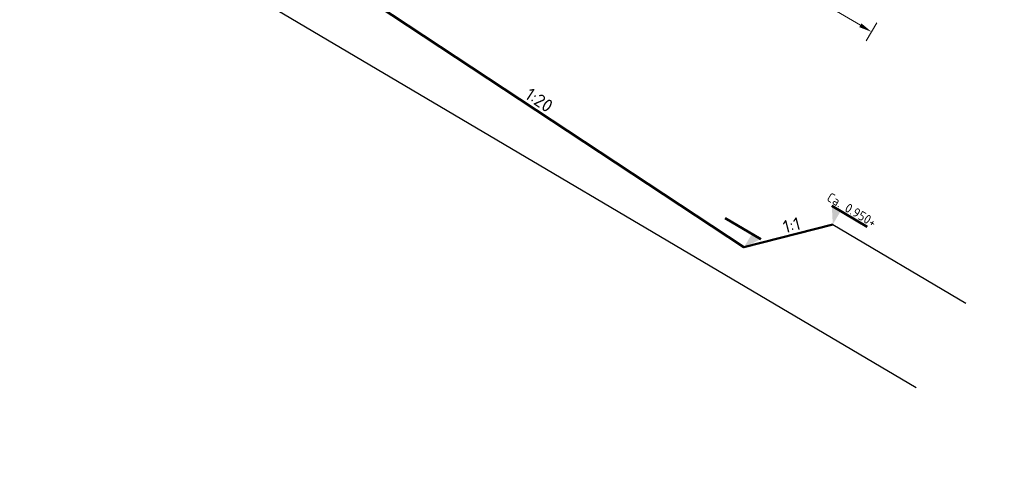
# Model space of a CAD drawing. Header units: metres. Extents: x 90722 to 92458, y 464239 to 465276.
# Tile 20 of 33: x 91573.7 to 91583.25, y 465136.85 to 465141.28. Entities that reach past the tile are written whole.
import ezdxf
from ezdxf.enums import TextEntityAlignment as Align

# ---------------------------------------------------------------- set-up
doc = ezdxf.new("R2010")
doc.units = ezdxf.units.M
doc.linetypes.add('AL-NAP_LIJN', pattern=[15.25, 12, -1.5, 0.25, -1.5])
for name, color, linetype, lineweight in [('B-WE-GW-MAAIVELD-GD', 8, 'GW-MAAIVELD', 25), ('N-WE-GW-MAAIVELD-GD', 90, 'GW-MAAIVELD', 50), ('N-WE-VH-VERHARDING-SD', 7, 'Continuous', 25), ('X-XX-AL-M', 7, 'Continuous', 18), ('X-XX-AL-NAP-GD', 7, 'AL-NAP_LIJN', 25), ('X-XX-AL-T50', 4, 'Continuous', 50)]:
    doc.layers.add(name, color=color, linetype=linetype, lineweight=lineweight)
doc.layers.get('0').freeze()
doc.styles.add('NLCS', font='isocpeur.ttf')
doc.styles.add('NLCS-ISO', font='NLCS-ISO.ttf')
doc.styles.add('NLCS-ISO-M250-T25', font='NLCS-ISO.ttf', dxfattribs={"height": 0.625})
doc.styles.add('NLCS-ISO-M50-T25', font='NLCS-ISO.ttf', dxfattribs={"height": 0.125})
doc.linetypes.add('GW-MAAIVELD', pattern='A,12,[40,NLCS.SHX,S=1,R=0,X=0,Y=-0.5],12', length=24)
doc.dimstyles.new('NLCS-M50-T25-PIJL_L2_H1', dxfattribs={"dimscale": 0.05, "dimtxt": 2.5, "dimasz": 2.5, "dimexe": 2, "dimexo": 2, "dimgap": 0.7, "dimtad": 1, "dimzin": 0, "dimdsep": 46, "dimtxsty": 'NLCS-ISO-M50-T25', "dimcen": 0, "dimdle": 2, "dimclrd": 256, "dimclre": 256, "dimclrt": 256, "dimadec": 1, "dimazin": 0, "dimtfac": 1, "dimtdec": 3, "dimtofl": 0, "dimtmove": 0, "dimatfit": 3, "dimfxl": 2, "dimfxlon": 1, "dimtfillclr": 256, "dimtolj": 1, "dimtzin": 0, "dimlwd": -1, "dimlwe": -1, "dimarcsym": 0})

# ---------------------------------------------------------------- blocks, each defined once
blk = doc.blocks.new('SAL-PEILMAAT_INFRACAD_H01-SOD')
blk.add_line((-2, 3), (6, 3))
blk.add_solid([(-2, 3), (0, 3), (0, 0)])
at = {"lineweight": 30, "flags": 104}
blk.add_attdef('...', text='', height=1.8, dxfattribs=at).set_placement((0.4, 5.2), align=Align.TOP_LEFT)
blk = doc.blocks.new('*D70')
at = {"layer": 'Defpoints', "color": 0, "transparency": 16777216}
for p in [(91576.4998, 465141.7473), (91581.9615, 465141.16), (91580.725, 465139.0694)]:
    blk.add_point(p, dxfattribs=at)
at = {"layer": 'X-XX-AL-M', "transparency": 16777216}
for p, q in [((91577.607, 465143.6193), (91577.7088, 465143.7915)), ((91577.7655, 465143.6418), (91581.8539, 465141.2236)), ((91581.9106, 465141.0739), (91582.0124, 465141.2461))]:
    blk.add_line(p, q, dxfattribs=at)
for points in [[(91577.7761, 465143.6597), (91577.7549, 465143.6238), (91577.6579, 465143.7054)], [(91581.8645, 465141.2416), (91581.8433, 465141.2057), (91581.9615, 465141.16)]]:
    blk.add_solid(points, dxfattribs=at)
at = {"layer": 'X-XX-AL-M', "transparency": 16777216, "char_height": 0.125, "attachment_point": 5, "rotation": 329.39723, "style": 'NLCS-ISO-M50-T25'}
for s, insert in [('\\A1;5.00', (91579.8593, 465142.5166)), ('\\A1;Berm', (91579.76, 465142.3488))]:
    blk.add_mtext(s, dxfattribs=dict(at, insert=insert))

msp = doc.modelspace()

# ---------------------------------------------------------------- linework, layer by layer
at = {"layer": 'B-WE-GW-MAAIVELD-GD', "flags": 128}
msp.add_lwpolyline([(91581.5864, 465139.2905), (91582.8775, 465138.5269)], dxfattribs=at)
at = {"layer": 'N-WE-GW-MAAIVELD-GD', "flags": 128}
msp.add_lwpolyline([(91581.5864, 465139.2905), (91580.725, 465139.0694), (91576.5352, 465141.8389)], dxfattribs=at)
at = {"layer": 'X-XX-AL-NAP-GD', "flags": 128}
msp.add_lwpolyline([(91562.1387, 465149.6894), (91582.3939, 465137.7092)], dxfattribs=at)
at = {"layer": 'X-XX-AL-T50'}
msp.add_line((91581.5767, 465139.4705), (91581.921, 465139.2669), dxfattribs=at)
msp.add_solid([(91581.5767, 465139.4705), (91581.6628, 465139.4196), (91581.5864, 465139.2905)], dxfattribs=at)

# ---------------------------------------------------------------- block references
at = {"layer": 'X-XX-AL-T50', "xscale": -0.05, "yscale": 0.05, "zscale": 0.05, "rotation": 329.3972317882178}
msp.add_blockref('SAL-PEILMAAT_INFRACAD_H01-SOD', (91580.725, 465139.0694), dxfattribs=at)

# ---------------------------------------------------------------- texts
at = {"layer": 'Defpoints', "insert": (91592.6697, 465278.228), "char_height": 35, "attachment_point": 1, "rotation": 329.39723, "style": 'NLCS-ISO-M250-T25'}
msp.add_mtext_dynamic_manual_height_columns('DWARSPROFIELEN', width=98.851295, gutter_width=3.125, heights=[0], dxfattribs=at)
at = {"layer": 'N-WE-VH-VERHARDING-SD', "style": 'NLCS'}
for s, rotation, p in [('1:20', 326.53483, (91578.6844, 465140.4144)), ('1:1', 14.39723, (91581.2122, 465139.1879))]:
    msp.add_text(s, height=0.125, rotation=rotation, dxfattribs=at).set_placement(p, align=Align.BOTTOM_CENTER)
at = {"layer": 'X-XX-AL-T50', "insert": (91581.5654, 465139.6053), "char_height": 0.09, "width": 0.551745, "attachment_point": 1, "rotation": 329.39723, "style": 'NLCS-ISO'}
msp.add_mtext('Ca. 0.950+', dxfattribs=at)

# ---------------------------------------------------------------- dimensions: what is measured, and where the dimension line sits
at = {"layer": 'X-XX-AL-M'}
dim = msp.add_linear_dim(base=(91581.9615, 465141.16), p1=(91576.4998, 465141.7473), p2=(91580.725, 465139.0694), angle=329.39723, text='<>\\XBerm', dimstyle='NLCS-M50-T25-PIJL_L2_H1', override={"dimtmove": 0}, dxfattribs=at)
dim.commit()
dim.dimension.update_dxf_attribs({"geometry": '*D70', "text_midpoint": (91579.8097, 465142.4327), "dimtype": 160})

doc.saveas('drawing.dxf')
